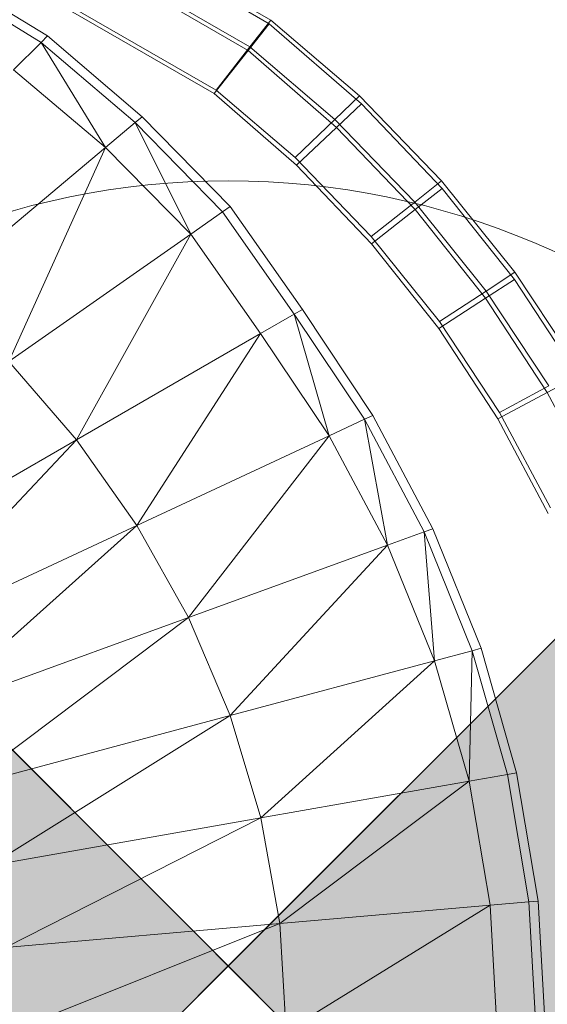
# Model space of a CAD drawing. Header units: metres. Extents: x 397.7 to 427.5, y 12.7 to 28.4.
# Tile 97 of 133: x 408.1868 to 408.254, y 27.2346 to 27.36. Entities that reach past the tile are written whole.
import ezdxf

# ---------------------------------------------------------------- set-up
doc = ezdxf.new("R2010")
doc.units = ezdxf.units.M
doc.layers.add('A-DETL-____-MBND', color=7, linetype='Continuous', lineweight=18)
doc.layers.add('A-DETL-GENF-OTLN', color=7, linetype='Continuous', lineweight=18)

# ---------------------------------------------------------------- blocks, each defined once
blk = doc.blocks.new('Family - Inodor P4-154500-07_ENLLUMENAT_P4')
at = {"layer": 'A-DETL-____-MBND', "color": 253, "true_color": 0xaaaaaa}
for p, q in [((0.66612, 0.32867), (0.63706, 0.34544)), ((0.66612, 0.32867), (0.63706, 0.34544)), ((0.63705, 0.34489), (0.66592, 0.32822)), ((0.63705, 0.34489), (0.66592, 0.32822)), ((0.63492, 0.34118), (0.66324, 0.32483)), ((0.63492, 0.34118), (0.66324, 0.32483)), ((0.66346, 0.32527), (0.63493, 0.34172)), ((0.66346, 0.32527), (0.63493, 0.34172)), ((0.62421, 0.33489), (0.6377, 0.32667)), ((0.6589, 0.31933), (0.63146, 0.33517)), ((0.6589, 0.31933), (0.63146, 0.33517)), ((0.6589, 0.31933), (0.63146, 0.33517)), ((0.63146, 0.33517), (0.6589, 0.31933)), ((0.65915, 0.31975), (0.63148, 0.33571)), ((0.65915, 0.31975), (0.63148, 0.33571)), ((0.63687, 0.32583), (0.62345, 0.33399)), ((0.66346, 0.32527), (0.66612, 0.32867)), ((0.66612, 0.32867), (0.66346, 0.32527)), ((0.6774, 0.31904), (0.66612, 0.32867)), ((0.6774, 0.31904), (0.66612, 0.32867)), ((0.66324, 0.32483), (0.66592, 0.32822)), ((0.66592, 0.32822), (0.66324, 0.32483)), ((0.66592, 0.32822), (0.67764, 0.318)), ((0.66592, 0.32822), (0.67764, 0.318)), ((0.6377, 0.32667), (0.63687, 0.32583)), ((0.6377, 0.32667), (0.64975, 0.31638)), ((0.63687, 0.32583), (0.63337, 0.32233)), ((0.64884, 0.31562), (0.63687, 0.32583)), ((0.63687, 0.32583), (0.64505, 0.31244)), ((0.65915, 0.31975), (0.66346, 0.32527)), ((0.66346, 0.32527), (0.65915, 0.31975)), ((0.67427, 0.31603), (0.66346, 0.32527)), ((0.67427, 0.31603), (0.66346, 0.32527)), ((0.6589, 0.31933), (0.66324, 0.32483)), ((0.66324, 0.32483), (0.6589, 0.31933)), ((0.66324, 0.32483), (0.67448, 0.31502)), ((0.66324, 0.32483), (0.67448, 0.31502)), ((0.64505, 0.31244), (0.63337, 0.32233)), ((0.66938, 0.31019), (0.6589, 0.31933)), ((0.66938, 0.31019), (0.6589, 0.31933)), ((0.66938, 0.31019), (0.6589, 0.31933)), ((0.6589, 0.31933), (0.66938, 0.31019)), ((0.6692, 0.31117), (0.65915, 0.31975)), ((0.6692, 0.31117), (0.65915, 0.31975)), ((0.67427, 0.31603), (0.6774, 0.31904)), ((0.6774, 0.31904), (0.67427, 0.31603)), ((0.68784, 0.30823), (0.6774, 0.31904)), ((0.68784, 0.30823), (0.6774, 0.31904)), ((0.67448, 0.31502), (0.67764, 0.318)), ((0.67764, 0.318), (0.67448, 0.31502)), ((0.67764, 0.318), (0.68792, 0.30725)), ((0.67764, 0.318), (0.68792, 0.30725)), ((0.64975, 0.31638), (0.64884, 0.31562)), ((0.64975, 0.31638), (0.66095, 0.30494)), ((0.64884, 0.31562), (0.64505, 0.31244)), ((0.65998, 0.30427), (0.64884, 0.31562)), ((0.64884, 0.31562), (0.65593, 0.30143)), ((0.6692, 0.31117), (0.67427, 0.31603)), ((0.67427, 0.31603), (0.6692, 0.31117)), ((0.66938, 0.31019), (0.67448, 0.31502)), ((0.67448, 0.31502), (0.66938, 0.31019)), ((0.68443, 0.30551), (0.67427, 0.31603)), ((0.68443, 0.30551), (0.67427, 0.31603)), ((0.67448, 0.31502), (0.68449, 0.30455)), ((0.67448, 0.31502), (0.68449, 0.30455)), ((0.64505, 0.31244), (0.62337, 0.29424)), ((0.63275, 0.2852), (0.64505, 0.31244)), ((0.65593, 0.30143), (0.64505, 0.31244)), ((0.6789, 0.30112), (0.6692, 0.31117)), ((0.6789, 0.30112), (0.6692, 0.31117)), ((0.67894, 0.30018), (0.66938, 0.31019)), ((0.67894, 0.30018), (0.66938, 0.31019)), ((0.67894, 0.30018), (0.66938, 0.31019)), ((0.66938, 0.31019), (0.67894, 0.30018)), ((0.68443, 0.30551), (0.68784, 0.30823)), ((0.68784, 0.30823), (0.68443, 0.30551)), ((0.69719, 0.29658), (0.68784, 0.30823)), ((0.69719, 0.29658), (0.68784, 0.30823)), ((0.68449, 0.30455), (0.68792, 0.30725)), ((0.68792, 0.30725), (0.68449, 0.30455)), ((0.68792, 0.30725), (0.69713, 0.29566)), ((0.68792, 0.30725), (0.69713, 0.29566)), ((0.66095, 0.30494), (0.65998, 0.30427)), ((0.66095, 0.30494), (0.67013, 0.29181)), ((0.6789, 0.30112), (0.68443, 0.30551)), ((0.68443, 0.30551), (0.6789, 0.30112)), ((0.69353, 0.29417), (0.68443, 0.30551)), ((0.69353, 0.29417), (0.68443, 0.30551)), ((0.65998, 0.30427), (0.65593, 0.30143)), ((0.6691, 0.29122), (0.65998, 0.30427)), ((0.67894, 0.30018), (0.68449, 0.30455)), ((0.68449, 0.30455), (0.67894, 0.30018)), ((0.68449, 0.30455), (0.69346, 0.29326)), ((0.68449, 0.30455), (0.69346, 0.29326)), ((0.65593, 0.30143), (0.63275, 0.2852)), ((0.64137, 0.27521), (0.65593, 0.30143)), ((0.66482, 0.28875), (0.65593, 0.30143)), ((0.6876, 0.29028), (0.6789, 0.30112)), ((0.6876, 0.29028), (0.6789, 0.30112)), ((0.68752, 0.28939), (0.67894, 0.30018)), ((0.68752, 0.28939), (0.67894, 0.30018)), ((0.68752, 0.28939), (0.67894, 0.30018)), ((0.67894, 0.30018), (0.68752, 0.28939)), ((0.69353, 0.29417), (0.69719, 0.29658)), ((0.69719, 0.29658), (0.69353, 0.29417)), ((0.70537, 0.28418), (0.69719, 0.29658)), ((0.70537, 0.28418), (0.69719, 0.29658)), ((0.69346, 0.29326), (0.69713, 0.29566)), ((0.69713, 0.29566), (0.69346, 0.29326)), ((0.69713, 0.29566), (0.70519, 0.28332)), ((0.69713, 0.29566), (0.70519, 0.28332)), ((0.6876, 0.29028), (0.69353, 0.29417)), ((0.69353, 0.29417), (0.6876, 0.29028)), ((0.7015, 0.28209), (0.69353, 0.29417)), ((0.7015, 0.28209), (0.69353, 0.29417)), ((0.68752, 0.28939), (0.69346, 0.29326)), ((0.69346, 0.29326), (0.68752, 0.28939)), ((0.69346, 0.29326), (0.70131, 0.28125)), ((0.69346, 0.29326), (0.70131, 0.28125)), ((0.6691, 0.29122), (0.66482, 0.28875)), ((0.67013, 0.29181), (0.6691, 0.29122)), ((0.67804, 0.27783), (0.6691, 0.29122)), ((0.6691, 0.29122), (0.67355, 0.27574)), ((0.67013, 0.29181), (0.67911, 0.27833)), ((0.69523, 0.27872), (0.6876, 0.29028)), ((0.69523, 0.27872), (0.6876, 0.29028)), ((0.66482, 0.28875), (0.64137, 0.27521)), ((0.64904, 0.26431), (0.66482, 0.28875)), ((0.67355, 0.27574), (0.66482, 0.28875)), ((0.69502, 0.27791), (0.68752, 0.28939)), ((0.69502, 0.27791), (0.68752, 0.28939)), ((0.69502, 0.27791), (0.68752, 0.28939)), ((0.68752, 0.28939), (0.69502, 0.27791)), ((0.64137, 0.27521), (0.63275, 0.2852)), ((0.70131, 0.28125), (0.70519, 0.28332)), ((0.70519, 0.28332), (0.70131, 0.28125)), ((0.69502, 0.27791), (0.70131, 0.28125)), ((0.70131, 0.28125), (0.69502, 0.27791)), ((0.69523, 0.27872), (0.7015, 0.28209)), ((0.7015, 0.28209), (0.69523, 0.27872)), ((0.70131, 0.28125), (0.70799, 0.26861)), ((0.70131, 0.28125), (0.70799, 0.26861)), ((0.70172, 0.26656), (0.69523, 0.27872)), ((0.70172, 0.26656), (0.69523, 0.27872)), ((0.67804, 0.27783), (0.67355, 0.27574)), ((0.67911, 0.27833), (0.67804, 0.27783)), ((0.68564, 0.2635), (0.67804, 0.27783)), ((0.67804, 0.27783), (0.68099, 0.2618)), ((0.67911, 0.27833), (0.68675, 0.2639)), ((0.70141, 0.26582), (0.69502, 0.27791)), ((0.70141, 0.26582), (0.69502, 0.27791)), ((0.70141, 0.26582), (0.69502, 0.27791)), ((0.69502, 0.27791), (0.70141, 0.26582)), ((0.64137, 0.27521), (0.61073, 0.25752)), ((0.61704, 0.24938), (0.64137, 0.27521)), ((0.64904, 0.26431), (0.64137, 0.27521)), ((0.67355, 0.27574), (0.64904, 0.26431)), ((0.67355, 0.27574), (0.65562, 0.25257)), ((0.68099, 0.2618), (0.67355, 0.27574)), ((0.64904, 0.26431), (0.61704, 0.24938)), ((0.62251, 0.24052), (0.64904, 0.26431)), ((0.65562, 0.25257), (0.64904, 0.26431)), ((0.68564, 0.2635), (0.68099, 0.2618)), ((0.68675, 0.2639), (0.68564, 0.2635)), ((0.69174, 0.24836), (0.68564, 0.2635)), ((0.68564, 0.2635), (0.68697, 0.24708)), ((0.68675, 0.2639), (0.69289, 0.24866)), ((0.68099, 0.2618), (0.65562, 0.25257)), ((0.68099, 0.2618), (0.66094, 0.2401)), ((0.68697, 0.24708), (0.68099, 0.2618)), ((0.65562, 0.25257), (0.62251, 0.24052)), ((0.65562, 0.25257), (0.62697, 0.231)), ((0.66094, 0.2401), (0.65562, 0.25257)), ((0.69174, 0.24836), (0.68697, 0.24708)), ((0.69174, 0.24836), (0.69136, 0.23173)), ((0.69289, 0.24866), (0.69174, 0.24836)), ((0.69623, 0.23259), (0.69174, 0.24836)), ((0.69289, 0.24866), (0.6974, 0.23279)), ((0.68697, 0.24708), (0.66094, 0.2401)), ((0.68697, 0.24708), (0.66485, 0.22705)), ((0.69136, 0.23173), (0.68697, 0.24708)), ((0.66094, 0.2401), (0.62697, 0.231)), ((0.66094, 0.2401), (0.63029, 0.22096)), ((0.66485, 0.22705), (0.66094, 0.2401)), ((0.69623, 0.23259), (0.69136, 0.23173)), ((0.6974, 0.23279), (0.69623, 0.23259)), ((0.69897, 0.21636), (0.69623, 0.23259)), ((0.6974, 0.23279), (0.70015, 0.21647)), ((0.69136, 0.23173), (0.66485, 0.22705)), ((0.69136, 0.23173), (0.66725, 0.21359)), ((0.69404, 0.21593), (0.69136, 0.23173)), ((0.66485, 0.22705), (0.63029, 0.22096)), ((0.66485, 0.22705), (0.63233, 0.21053)), ((0.66725, 0.21359), (0.66485, 0.22705)), ((0.69404, 0.21593), (0.66725, 0.21359)), ((0.69404, 0.21593), (0.66806, 0.19991)), ((0.69897, 0.21636), (0.69404, 0.21593)), ((0.69494, 0.19991), (0.69404, 0.21593)), ((0.70015, 0.21647), (0.69897, 0.21636)), ((0.69989, 0.19991), (0.69897, 0.21636)), ((0.70015, 0.21647), (0.70107, 0.19991)), ((0.66725, 0.21359), (0.63233, 0.21053)), ((0.66725, 0.21359), (0.63302, 0.19991)), ((0.66806, 0.19991), (0.66725, 0.21359))]:
    blk.add_line(p, q, dxfattribs=at)
blk = doc.blocks.new('LONDR55-XX_ZZ-ARQ-CAA-M3D-Londres55_ifc-1-07_ENLLUMENAT_P4')
at = {"layer": 'A-DETL-____-MBND', "color": 253, "lineweight": 18, "true_color": 0xaaaaaa}
blk.add_blockref('Family - Inodor P4-154500-07_ENLLUMENAT_P4', (407.55268, 27.03126), dxfattribs=at)
blk = doc.blocks.new('ZYR_06_02_02 Down Superficie - L 01-834878-07_ENLLUMENAT_P4')
at = {"layer": 'A-DETL-GENF-OTLN', "true_color": 0x00c400}
for points in [[(-0.07071, -0.07071), (0, 0), (-0.07071, 0.07071), (-0.0866, 0.05), (-0.09659, 0.02588), (-0.1, 0), (-0.09659, -0.02588), (-0.0866, -0.05)], [(0.07071, -0.07071), (0.0866, -0.05), (0.09659, -0.02588), (0.1, 0), (0.09659, 0.02588), (0.0866, 0.05), (0.07071, 0.07071), (0, 0)]]:
    blk.add_hatch(color=92, dxfattribs=at).paths.add_polyline_path(points)
at = {"layer": 'A-DETL-GENF-OTLN', "color": 92, "true_color": 0x00c400}
for p, q in [((0, 0), (-0.07071, 0.07071)), ((-0.07071, 0.07071), (0.07071, -0.07071)), ((-0.07071, -0.07071), (0.07071, 0.07071)), ((0.07071, 0.07071), (0, 0)), ((-0.07071, -0.07071), (0, 0)), ((0, 0), (0.07071, -0.07071))]:
    blk.add_line(p, q, dxfattribs=at)
blk.add_circle((0, 0), 0.1, dxfattribs=at)

msp = doc.modelspace()

# ---------------------------------------------------------------- block references
at = {"lineweight": 5}
msp.add_blockref('LONDR55-XX_ZZ-ARQ-CAA-M3D-Londres55_ifc-1-07_ENLLUMENAT_P4', (0, 0), dxfattribs=at)
at = {"layer": 'A-DETL-GENF-OTLN', "color": 92, "true_color": 0x00c400}
msp.add_blockref('ZYR_06_02_02 Down Superficie - L 01-834878-07_ENLLUMENAT_P4', (408.21336, 27.23946), dxfattribs=at)

doc.saveas('drawing.dxf')
